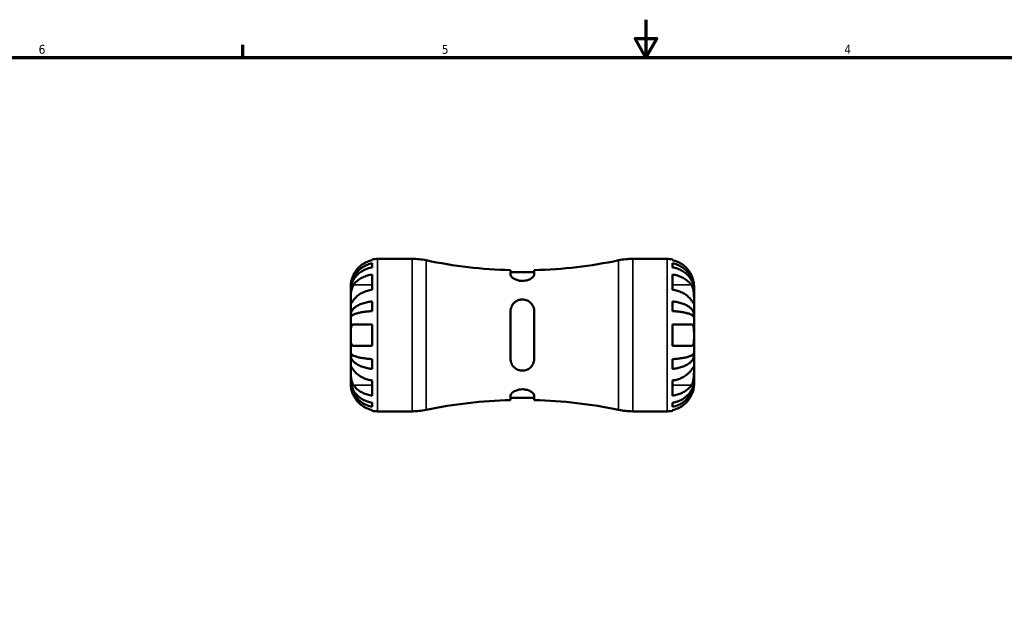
# Model space of a CAD drawing. Header units: inches. Extents: x 0.1 to 37.4, y -3.6 to 21.4.
# Tile 4 of 8: x 10.4 to 20.8, y 15.2 to 21.4. Entities that reach past the tile are written whole.
import ezdxf

# ---------------------------------------------------------------- set-up
doc = ezdxf.new("R2010")
doc.units = ezdxf.units.IN
doc.header["$MEASUREMENT"] = 0
for name, color, linetype, lineweight in [('Border (ANSI)', 7, 'Continuous', 70), ('Visible (ANSI)', 7, 'Continuous', 50), ('Visible Narrow (ANSI)', 7, 'Continuous', 35)]:
    doc.layers.add(name, color=color, linetype=linetype, lineweight=lineweight)
doc.styles.add('Note Text (ANSI)', font='tahoma.ttf')

# ---------------------------------------------------------------- blocks, each defined once
blk = doc.blocks.new('Borders Default Border')
at = {"layer": 'Border (ANSI)'}
blk.add_line((12.75, 21), (12.75, 21.134), dxfattribs=at)
at = {"layer": 'Border (ANSI)', "flags": 128}
for points in [[(17, 21.4), (17, 21), (16.885, 21.2), (17.115, 21.2), (17, 21)], [(0.5, 1), (0.5, 21), (33.5, 21), (33.5, 1), (0.5, 1)]]:
    blk.add_lwpolyline(points, dxfattribs=at)
at = {"layer": 'Border (ANSI)', "color": 5, "true_color": 0x0000ff, "char_height": 0.0945, "attachment_point": 7, "style": 'Note Text (ANSI)'}
for s, insert in [('6', (10.595, 21.038)), ('5', (14.847, 21.038)), ('4', (19.092, 21.04))]:
    blk.add_mtext(s, dxfattribs=dict(at, insert=insert))

msp = doc.modelspace()

# ---------------------------------------------------------------- linework, layer by layer
at = {"layer": 'Visible (ANSI)'}
for p, q in [((14.114, 18.861), (14.114, 18.869)), ((14.114, 18.785), (14.114, 18.828)), ((14.17, 18.875), (14.533, 18.875)), ((16.861, 18.875), (17.224, 18.875)), ((17.28, 18.869), (17.28, 18.861)), ((17.28, 18.828), (17.28, 18.785)), ((14.114, 18.549), (14.114, 18.709)), ((15.572, 18.756), (15.572, 18.708)), ((15.822, 18.734), (15.572, 18.734)), ((15.822, 18.708), (15.822, 18.756)), ((17.28, 18.709), (17.28, 18.549)), ((13.887, 18.558), (13.887, 18.591)), ((17.507, 18.558), (17.507, 18.591)), ((13.887, 18.545), (13.887, 18.558)), ((13.887, 18.558), (13.887, 18.558)), ((13.887, 18.439), (13.887, 18.545)), ((17.507, 18.545), (17.507, 18.558)), ((17.507, 18.558), (17.507, 18.558)), ((17.507, 18.439), (17.507, 18.545)), ((13.887, 18.285), (13.887, 18.439)), ((14.114, 18.324), (14.114, 18.426)), ((17.28, 18.426), (17.28, 18.324)), ((17.507, 18.285), (17.507, 18.439)), ((13.887, 18.254), (13.887, 18.285)), ((13.887, 18.285), (13.915, 18.285)), ((15.572, 18.32), (15.572, 17.819)), ((15.822, 17.819), (15.822, 18.32)), ((17.507, 18.285), (17.479, 18.285)), ((17.507, 18.254), (17.507, 18.285)), ((13.887, 18.07), (13.887, 18.254)), ((13.915, 18.183), (14.114, 18.183)), ((14.114, 17.956), (14.114, 18.183)), ((17.28, 18.183), (17.28, 17.956)), ((17.28, 18.183), (17.479, 18.183)), ((17.507, 18.07), (17.507, 18.254)), ((13.887, 17.886), (13.887, 18.07)), ((17.507, 17.886), (17.507, 18.07)), ((13.887, 17.855), (13.887, 17.886)), ((14.114, 17.956), (13.915, 17.956)), ((17.479, 17.956), (17.28, 17.956)), ((17.507, 17.855), (17.507, 17.886)), ((13.887, 17.701), (13.887, 17.855)), ((13.887, 17.855), (13.915, 17.855)), ((14.114, 17.713), (14.114, 17.816)), ((17.28, 17.816), (17.28, 17.713)), ((17.507, 17.855), (17.479, 17.855)), ((17.507, 17.701), (17.507, 17.855)), ((13.887, 17.594), (13.887, 17.701)), ((17.507, 17.594), (17.507, 17.701)), ((13.887, 17.582), (13.887, 17.594)), ((13.887, 17.548), (13.887, 17.582)), ((13.887, 17.582), (13.887, 17.582)), ((14.114, 17.43), (14.114, 17.59)), ((17.28, 17.59), (17.28, 17.43)), ((17.507, 17.582), (17.507, 17.594)), ((17.507, 17.548), (17.507, 17.582)), ((17.507, 17.582), (17.507, 17.582)), ((14.114, 17.312), (14.114, 17.354)), ((15.572, 17.431), (15.572, 17.384)), ((15.822, 17.406), (15.572, 17.406)), ((15.822, 17.384), (15.822, 17.431)), ((17.28, 17.354), (17.28, 17.312)), ((14.114, 17.271), (14.114, 17.279)), ((14.17, 17.265), (14.533, 17.265)), ((16.861, 17.265), (17.224, 17.265)), ((17.28, 17.279), (17.28, 17.271))]:
    msp.add_line(p, q, dxfattribs=at)
for centre, radius, start, end in [((14.17, 18.591), 0.283, 90, 101.537), ((14.533, 18.151), 0.724, 78.1521, 90), ((15.697, 23.698), 4.944, 258.1521, 268.5489), ((15.697, 23.698), 4.944, 271.4511, 281.8479), ((16.861, 18.151), 0.724, 90, 101.8479), ((17.224, 18.591), 0.283, 78.463, 90), ((15.697, 12.442), 4.944, 91.4511, 101.8479), ((15.697, 12.442), 4.944, 78.1521, 88.5489), ((14.17, 17.548), 0.283, 258.463, 270), ((14.533, 17.989), 0.724, 270, 281.8479), ((16.861, 17.989), 0.724, 258.1521, 270), ((17.224, 17.548), 0.283, 270, 281.537)]:
    msp.add_arc(centre, radius, start, end, dxfattribs=at)
for points, knots in [([(13.887, 18.558), (13.887, 18.575), (13.889, 18.594), (13.896, 18.63), (13.902, 18.648), (13.915, 18.679), (13.924, 18.696), (13.945, 18.727), (13.958, 18.741), (13.982, 18.765), (13.997, 18.777), (14.029, 18.797), (14.046, 18.806), (14.078, 18.819), (14.095, 18.824), (14.114, 18.828)], [3.2116428, 3.2116428, 3.2116428, 3.2116428, 3.3457243, 3.3457243, 3.4798057, 3.4798057, 3.6133636, 3.6133636, 3.7469215, 3.7469215, 3.8801784, 3.8801784, 4.0134353, 4.0134353, 4.1430797, 4.1430797, 4.1430797, 4.1430797]), ([(14.114, 18.861), (14.095, 18.857), (14.078, 18.852), (14.046, 18.838), (14.029, 18.829), (13.997, 18.808), (13.982, 18.795), (13.958, 18.77), (13.945, 18.755), (13.927, 18.728), (13.921, 18.716), (13.915, 18.705)], [0.1365674, 0.1365674, 0.1365674, 0.1365674, 0.2663557, 0.2663557, 0.4002213, 0.4002213, 0.5340869, 0.5340869, 0.6681495, 0.6681495, 0.7620868, 0.7620868, 0.7620868, 0.7620868]), ([(17.479, 18.705), (17.473, 18.717), (17.466, 18.729), (17.448, 18.756), (17.436, 18.771), (17.411, 18.796), (17.396, 18.808), (17.365, 18.83), (17.348, 18.838), (17.316, 18.852), (17.298, 18.857), (17.28, 18.861)], [3.5719847, 3.5719847, 3.5719847, 3.5719847, 3.6675099, 3.6675099, 3.802093, 3.802093, 3.9354272, 3.9354272, 4.0687613, 4.0687613, 4.1975232, 4.1975232, 4.1975232, 4.1975232]), ([(17.28, 18.828), (17.298, 18.824), (17.316, 18.819), (17.348, 18.806), (17.365, 18.797), (17.397, 18.777), (17.411, 18.765), (17.436, 18.741), (17.448, 18.727), (17.47, 18.696), (17.479, 18.679), (17.492, 18.648), (17.498, 18.63), (17.505, 18.594), (17.507, 18.575), (17.507, 18.558)], [0.1365393, 0.1365393, 0.1365393, 0.1365393, 0.2661837, 0.2661837, 0.3994406, 0.3994406, 0.5326975, 0.5326975, 0.6662554, 0.6662554, 0.7998133, 0.7998133, 0.9338947, 0.9338947, 1.0679762, 1.0679762, 1.0679762, 1.0679762]), ([(14.114, 18.785), (14.095, 18.782), (14.078, 18.777), (14.046, 18.766), (14.029, 18.758), (13.997, 18.74), (13.982, 18.729), (13.958, 18.708), (13.945, 18.695), (13.924, 18.668), (13.915, 18.653), (13.902, 18.625), (13.896, 18.609), (13.889, 18.577), (13.887, 18.56), (13.887, 18.545)], [0.1365393, 0.1365393, 0.1365393, 0.1365393, 0.2661837, 0.2661837, 0.3994406, 0.3994406, 0.5326975, 0.5326975, 0.6662554, 0.6662554, 0.7998133, 0.7998133, 0.9338947, 0.9338947, 1.0679762, 1.0679762, 1.0679762, 1.0679762]), ([(13.915, 18.705), (13.913, 18.7), (13.911, 18.695), (13.906, 18.683), (13.903, 18.676), (13.898, 18.662), (13.896, 18.655), (13.892, 18.639), (13.891, 18.631), (13.888, 18.613), (13.887, 18.606), (13.887, 18.594), (13.887, 18.591), (13.887, 18.591)], [-0.464383, -0.464383, -0.464383, -0.464383, -0.4230537, -0.4230537, -0.3646858, -0.3646858, -0.3046411, -0.3046411, -0.2216053, -0.2216053, -0.1141187, -0.1141187, 0, 0, 0, 0]), ([(13.915, 18.599), (13.921, 18.607), (13.927, 18.616), (13.945, 18.635), (13.958, 18.645), (13.982, 18.663), (13.997, 18.672), (14.029, 18.687), (14.046, 18.693), (14.078, 18.703), (14.095, 18.707), (14.114, 18.709)], [3.5719837, 3.5719837, 3.5719837, 3.5719837, 3.6659209, 3.6659209, 3.7999836, 3.7999836, 3.9338492, 3.9338492, 4.0677148, 4.0677148, 4.1975031, 4.1975031, 4.1975031, 4.1975031]), ([(15.822, 18.708), (15.822, 18.706), (15.822, 18.704), (15.819, 18.695), (15.813, 18.687), (15.795, 18.671), (15.783, 18.663), (15.757, 18.651), (15.744, 18.647), (15.718, 18.643), (15.706, 18.642), (15.682, 18.642), (15.669, 18.643), (15.644, 18.649), (15.631, 18.654), (15.606, 18.666), (15.594, 18.674), (15.578, 18.69), (15.573, 18.698), (15.572, 18.706), (15.572, 18.707), (15.572, 18.708)], [-1.170375, -1.170375, -1.170375, -1.170375, -1.129768, -1.129768, -0.982232, -0.982232, -0.836877, -0.836877, -0.722897, -0.722897, -0.629903, -0.629903, -0.535034, -0.535034, -0.419001, -0.419001, -0.272838, -0.272838, -0.129394, -0.129394, -0.104643, -0.104643, -0.104643, -0.104643]), ([(17.507, 18.545), (17.507, 18.56), (17.505, 18.577), (17.498, 18.609), (17.492, 18.625), (17.479, 18.653), (17.47, 18.668), (17.448, 18.695), (17.436, 18.708), (17.411, 18.729), (17.397, 18.74), (17.365, 18.758), (17.348, 18.766), (17.316, 18.777), (17.298, 18.782), (17.28, 18.785)], [3.2116433, 3.2116433, 3.2116433, 3.2116433, 3.3457248, 3.3457248, 3.4798062, 3.4798062, 3.6133641, 3.6133641, 3.746922, 3.746922, 3.8801789, 3.8801789, 4.0134358, 4.0134358, 4.1430802, 4.1430802, 4.1430802, 4.1430802]), ([(17.28, 18.709), (17.298, 18.707), (17.316, 18.703), (17.348, 18.693), (17.365, 18.687), (17.396, 18.672), (17.411, 18.663), (17.436, 18.646), (17.448, 18.635), (17.466, 18.616), (17.473, 18.607), (17.479, 18.599)], [0.1365471, 0.1365471, 0.1365471, 0.1365471, 0.2653089, 0.2653089, 0.3986431, 0.3986431, 0.5319773, 0.5319773, 0.6665604, 0.6665604, 0.7620856, 0.7620856, 0.7620856, 0.7620856]), ([(17.507, 18.591), (17.507, 18.591), (17.507, 18.594), (17.506, 18.606), (17.506, 18.614), (17.503, 18.632), (17.501, 18.641), (17.497, 18.657), (17.495, 18.664), (17.49, 18.678), (17.488, 18.685), (17.483, 18.696), (17.481, 18.701), (17.479, 18.705)], [-1.990799, -1.990799, -1.990799, -1.990799, -1.8765357, -1.8765357, -1.7634712, -1.7634712, -1.6807083, -1.6807083, -1.6214838, -1.6214838, -1.5624313, -1.5624313, -1.5262691, -1.5262691, -1.5262691, -1.5262691]), ([(13.887, 18.439), (13.887, 18.444), (13.887, 18.45), (13.887, 18.464), (13.887, 18.471), (13.887, 18.49), (13.888, 18.502), (13.89, 18.526), (13.892, 18.537), (13.896, 18.555), (13.898, 18.562), (13.903, 18.576), (13.906, 18.582), (13.911, 18.592), (13.913, 18.596), (13.915, 18.599)], [0, 0, 0, 0, 0.0591824, 0.0591824, 0.1224024, 0.1224024, 0.2154494, 0.2154494, 0.3025006, 0.3025006, 0.3633905, 0.3633905, 0.4228373, 0.4228373, 0.4640032, 0.4640032, 0.4640032, 0.4640032]), ([(17.479, 18.599), (17.481, 18.596), (17.483, 18.592), (17.488, 18.583), (17.491, 18.576), (17.496, 18.563), (17.498, 18.556), (17.502, 18.538), (17.503, 18.527), (17.506, 18.503), (17.506, 18.489), (17.507, 18.462), (17.507, 18.449), (17.507, 18.439)], [-0.4640373, -0.4640373, -0.4640373, -0.4640373, -0.4244167, -0.4244167, -0.3649152, -0.3649152, -0.3043467, -0.3043467, -0.2216705, -0.2216705, -0.1141054, -0.1141054, 0, 0, 0, 0]), ([(14.114, 18.549), (14.096, 18.546), (14.078, 18.543), (14.046, 18.533), (14.029, 18.527), (13.998, 18.512), (13.983, 18.503), (13.958, 18.485), (13.946, 18.475), (13.928, 18.455), (13.921, 18.447), (13.915, 18.439)], [0.1365471, 0.1365471, 0.1365471, 0.1365471, 0.2653089, 0.2653089, 0.3986431, 0.3986431, 0.5319773, 0.5319773, 0.6665604, 0.6665604, 0.7620856, 0.7620856, 0.7620856, 0.7620856]), ([(17.479, 18.439), (17.473, 18.447), (17.466, 18.455), (17.448, 18.475), (17.436, 18.485), (17.411, 18.503), (17.396, 18.512), (17.365, 18.527), (17.348, 18.533), (17.316, 18.543), (17.298, 18.546), (17.28, 18.549)], [3.5719847, 3.5719847, 3.5719847, 3.5719847, 3.6675099, 3.6675099, 3.802093, 3.802093, 3.9354272, 3.9354272, 4.0687613, 4.0687613, 4.1975232, 4.1975232, 4.1975232, 4.1975232]), ([(13.915, 18.439), (13.913, 18.435), (13.911, 18.432), (13.906, 18.425), (13.903, 18.421), (13.898, 18.414), (13.896, 18.411), (13.892, 18.407), (13.891, 18.405), (13.888, 18.406), (13.887, 18.409), (13.887, 18.42), (13.887, 18.428), (13.887, 18.439)], [-0.4640373, -0.4640373, -0.4640373, -0.4640373, -0.4244167, -0.4244167, -0.3649152, -0.3649152, -0.3043467, -0.3043467, -0.2216705, -0.2216705, -0.1141054, -0.1141054, 0, 0, 0, 0]), ([(13.887, 18.285), (13.887, 18.294), (13.889, 18.303), (13.896, 18.323), (13.902, 18.332), (13.915, 18.348), (13.924, 18.357), (13.945, 18.373), (13.958, 18.381), (13.982, 18.393), (13.997, 18.399), (14.029, 18.41), (14.046, 18.415), (14.078, 18.421), (14.095, 18.424), (14.114, 18.426)], [3.2116428, 3.2116428, 3.2116428, 3.2116428, 3.3455972, 3.3455972, 3.4795516, 3.4795516, 3.6129833, 3.6129833, 3.746415, 3.746415, 3.8797987, 3.8797987, 4.0131825, 4.0131825, 4.1430748, 4.1430748, 4.1430748, 4.1430748]), ([(15.572, 18.32), (15.572, 18.325), (15.572, 18.33), (15.575, 18.353), (15.581, 18.37), (15.599, 18.4), (15.611, 18.413), (15.637, 18.431), (15.65, 18.437), (15.676, 18.444), (15.688, 18.446), (15.712, 18.445), (15.724, 18.443), (15.75, 18.435), (15.763, 18.428), (15.788, 18.408), (15.8, 18.394), (15.816, 18.363), (15.821, 18.347), (15.822, 18.326), (15.822, 18.323), (15.822, 18.32)], [-1.170375, -1.170375, -1.170375, -1.170375, -1.129768, -1.129768, -0.982232, -0.982232, -0.836877, -0.836877, -0.722897, -0.722897, -0.629903, -0.629903, -0.535034, -0.535034, -0.419001, -0.419001, -0.272838, -0.272838, -0.129394, -0.129394, -0.104643, -0.104643, -0.104643, -0.104643]), ([(17.28, 18.426), (17.298, 18.424), (17.316, 18.421), (17.348, 18.415), (17.365, 18.41), (17.397, 18.399), (17.412, 18.393), (17.436, 18.381), (17.449, 18.373), (17.47, 18.357), (17.479, 18.348), (17.492, 18.332), (17.498, 18.323), (17.505, 18.303), (17.507, 18.294), (17.507, 18.285)], [0.1365442, 0.1365442, 0.1365442, 0.1365442, 0.2664365, 0.2664365, 0.3998203, 0.3998203, 0.5332041, 0.5332041, 0.6666357, 0.6666357, 0.8000674, 0.8000674, 0.9340218, 0.9340218, 1.0679762, 1.0679762, 1.0679762, 1.0679762]), ([(17.507, 18.439), (17.507, 18.433), (17.507, 18.428), (17.507, 18.419), (17.507, 18.416), (17.506, 18.408), (17.506, 18.406), (17.504, 18.405), (17.502, 18.406), (17.498, 18.411), (17.496, 18.414), (17.491, 18.421), (17.488, 18.425), (17.483, 18.432), (17.481, 18.435), (17.479, 18.439)], [0, 0, 0, 0, 0.0591824, 0.0591824, 0.1224024, 0.1224024, 0.2154494, 0.2154494, 0.3025006, 0.3025006, 0.3633905, 0.3633905, 0.4228373, 0.4228373, 0.4640032, 0.4640032, 0.4640032, 0.4640032]), ([(14.114, 18.324), (14.095, 18.323), (14.078, 18.321), (14.046, 18.318), (14.029, 18.316), (13.997, 18.311), (13.982, 18.307), (13.958, 18.301), (13.945, 18.298), (13.924, 18.29), (13.915, 18.285), (13.902, 18.277), (13.896, 18.273), (13.889, 18.263), (13.887, 18.258), (13.887, 18.254)], [0.1365393, 0.1365393, 0.1365393, 0.1365393, 0.2661837, 0.2661837, 0.3994406, 0.3994406, 0.5326975, 0.5326975, 0.6662554, 0.6662554, 0.7998133, 0.7998133, 0.9338947, 0.9338947, 1.0679762, 1.0679762, 1.0679762, 1.0679762]), ([(17.507, 18.254), (17.507, 18.258), (17.505, 18.263), (17.498, 18.273), (17.492, 18.277), (17.479, 18.285), (17.47, 18.29), (17.448, 18.298), (17.436, 18.301), (17.411, 18.307), (17.397, 18.311), (17.365, 18.316), (17.348, 18.318), (17.316, 18.321), (17.298, 18.323), (17.28, 18.324)], [3.2116428, 3.2116428, 3.2116428, 3.2116428, 3.3457243, 3.3457243, 3.4798057, 3.4798057, 3.6133636, 3.6133636, 3.7469215, 3.7469215, 3.8801784, 3.8801784, 4.0134353, 4.0134353, 4.1430797, 4.1430797, 4.1430797, 4.1430797]), ([(13.887, 18.07), (13.887, 18.079), (13.887, 18.087), (13.887, 18.105), (13.887, 18.114), (13.888, 18.135), (13.889, 18.147), (13.892, 18.163), (13.894, 18.168), (13.898, 18.175), (13.9, 18.177), (13.904, 18.18), (13.906, 18.181), (13.91, 18.183), (13.913, 18.183), (13.915, 18.183)], [0, 0, 0, 0, 0.0666105, 0.0666105, 0.1396299, 0.1396299, 0.2503985, 0.2503985, 0.3253069, 0.3253069, 0.3735601, 0.3735601, 0.4181829, 0.4181829, 0.4615168, 0.4615168, 0.4615168, 0.4615168]), ([(17.479, 18.183), (17.479, 18.183), (17.479, 18.183), (17.483, 18.183), (17.485, 18.182), (17.49, 18.18), (17.492, 18.179), (17.496, 18.175), (17.497, 18.172), (17.502, 18.163), (17.503, 18.156), (17.506, 18.138), (17.506, 18.126), (17.507, 18.1), (17.507, 18.085), (17.507, 18.07)], [-0.4668877, -0.4668877, -0.4668877, -0.4668877, -0.4611312, -0.4611312, -0.4085151, -0.4085151, -0.3634591, -0.3634591, -0.3099555, -0.3099555, -0.2202958, -0.2202958, -0.1141915, -0.1141915, 0, 0, 0, 0]), ([(13.915, 17.956), (13.915, 17.956), (13.915, 17.956), (13.911, 17.957), (13.909, 17.957), (13.904, 17.959), (13.902, 17.961), (13.898, 17.965), (13.896, 17.967), (13.892, 17.976), (13.89, 17.983), (13.888, 18.002), (13.887, 18.013), (13.887, 18.04), (13.887, 18.055), (13.887, 18.07)], [-0.4668877, -0.4668877, -0.4668877, -0.4668877, -0.4611312, -0.4611312, -0.4085151, -0.4085151, -0.3634591, -0.3634591, -0.3099555, -0.3099555, -0.2202958, -0.2202958, -0.1141915, -0.1141915, 0, 0, 0, 0]), ([(17.507, 18.07), (17.507, 18.061), (17.507, 18.052), (17.507, 18.035), (17.507, 18.026), (17.506, 18.004), (17.505, 17.993), (17.502, 17.977), (17.5, 17.972), (17.496, 17.965), (17.494, 17.963), (17.49, 17.959), (17.488, 17.958), (17.483, 17.957), (17.481, 17.956), (17.479, 17.956)], [0, 0, 0, 0, 0.0666105, 0.0666105, 0.1396299, 0.1396299, 0.2503985, 0.2503985, 0.3253069, 0.3253069, 0.3735601, 0.3735601, 0.4181829, 0.4181829, 0.4615168, 0.4615168, 0.4615168, 0.4615168]), ([(13.887, 17.886), (13.887, 17.881), (13.889, 17.876), (13.896, 17.867), (13.902, 17.862), (13.915, 17.854), (13.924, 17.85), (13.945, 17.842), (13.958, 17.838), (13.982, 17.832), (13.997, 17.829), (14.029, 17.824), (14.046, 17.822), (14.078, 17.818), (14.095, 17.817), (14.114, 17.816)], [3.2116428, 3.2116428, 3.2116428, 3.2116428, 3.3457243, 3.3457243, 3.4798057, 3.4798057, 3.6133636, 3.6133636, 3.7469215, 3.7469215, 3.8801784, 3.8801784, 4.0134353, 4.0134353, 4.1430797, 4.1430797, 4.1430797, 4.1430797]), ([(17.28, 17.816), (17.298, 17.817), (17.316, 17.818), (17.348, 17.822), (17.365, 17.824), (17.397, 17.829), (17.411, 17.832), (17.436, 17.838), (17.448, 17.842), (17.47, 17.85), (17.479, 17.854), (17.492, 17.862), (17.498, 17.867), (17.505, 17.876), (17.507, 17.881), (17.507, 17.886)], [0.1365393, 0.1365393, 0.1365393, 0.1365393, 0.2661837, 0.2661837, 0.3994406, 0.3994406, 0.5326975, 0.5326975, 0.6662554, 0.6662554, 0.7998133, 0.7998133, 0.9338947, 0.9338947, 1.0679762, 1.0679762, 1.0679762, 1.0679762]), ([(14.114, 17.713), (14.095, 17.715), (14.078, 17.718), (14.046, 17.725), (14.029, 17.729), (13.997, 17.74), (13.982, 17.746), (13.958, 17.759), (13.945, 17.766), (13.924, 17.783), (13.915, 17.791), (13.902, 17.808), (13.896, 17.817), (13.889, 17.836), (13.887, 17.846), (13.887, 17.855)], [0.1365393, 0.1365393, 0.1365393, 0.1365393, 0.2661837, 0.2661837, 0.3994406, 0.3994406, 0.5326975, 0.5326975, 0.6662554, 0.6662554, 0.7998133, 0.7998133, 0.9338947, 0.9338947, 1.0679762, 1.0679762, 1.0679762, 1.0679762]), ([(15.822, 17.819), (15.822, 17.814), (15.822, 17.81), (15.819, 17.787), (15.813, 17.77), (15.795, 17.74), (15.783, 17.727), (15.757, 17.709), (15.744, 17.702), (15.718, 17.695), (15.706, 17.694), (15.682, 17.695), (15.669, 17.697), (15.644, 17.705), (15.631, 17.712), (15.606, 17.732), (15.594, 17.746), (15.578, 17.776), (15.573, 17.793), (15.572, 17.813), (15.572, 17.816), (15.572, 17.819)], [-1.170375, -1.170375, -1.170375, -1.170375, -1.129768, -1.129768, -0.982232, -0.982232, -0.836877, -0.836877, -0.722897, -0.722897, -0.629903, -0.629903, -0.535034, -0.535034, -0.419001, -0.419001, -0.272838, -0.272838, -0.129394, -0.129394, -0.104643, -0.104643, -0.104643, -0.104643]), ([(17.507, 17.855), (17.507, 17.846), (17.505, 17.836), (17.498, 17.817), (17.492, 17.808), (17.479, 17.791), (17.47, 17.783), (17.448, 17.766), (17.436, 17.759), (17.411, 17.746), (17.397, 17.74), (17.365, 17.729), (17.348, 17.725), (17.316, 17.718), (17.298, 17.715), (17.28, 17.713)], [3.2116428, 3.2116428, 3.2116428, 3.2116428, 3.3457243, 3.3457243, 3.4798057, 3.4798057, 3.6133636, 3.6133636, 3.7469215, 3.7469215, 3.8801784, 3.8801784, 4.0134353, 4.0134353, 4.1430797, 4.1430797, 4.1430797, 4.1430797]), ([(13.887, 17.701), (13.887, 17.706), (13.887, 17.711), (13.887, 17.72), (13.887, 17.724), (13.887, 17.731), (13.888, 17.734), (13.89, 17.734), (13.892, 17.733), (13.896, 17.728), (13.898, 17.726), (13.903, 17.719), (13.906, 17.715), (13.911, 17.708), (13.913, 17.704), (13.915, 17.701)], [0, 0, 0, 0, 0.0591824, 0.0591824, 0.1224024, 0.1224024, 0.2154494, 0.2154494, 0.3025006, 0.3025006, 0.3633905, 0.3633905, 0.4228373, 0.4228373, 0.4640032, 0.4640032, 0.4640032, 0.4640032]), ([(13.915, 17.541), (13.913, 17.544), (13.911, 17.548), (13.906, 17.557), (13.903, 17.563), (13.898, 17.577), (13.896, 17.584), (13.892, 17.602), (13.891, 17.612), (13.888, 17.637), (13.887, 17.651), (13.887, 17.678), (13.887, 17.69), (13.887, 17.701)], [-0.4640373, -0.4640373, -0.4640373, -0.4640373, -0.4244167, -0.4244167, -0.3649152, -0.3649152, -0.3043467, -0.3043467, -0.2216705, -0.2216705, -0.1141054, -0.1141054, 0, 0, 0, 0]), ([(13.915, 17.701), (13.921, 17.693), (13.928, 17.684), (13.946, 17.665), (13.958, 17.654), (13.983, 17.637), (13.998, 17.628), (14.029, 17.613), (14.046, 17.606), (14.078, 17.597), (14.096, 17.593), (14.114, 17.59)], [3.5719944, 3.5719944, 3.5719944, 3.5719944, 3.6675196, 3.6675196, 3.8021026, 3.8021026, 3.9354368, 3.9354368, 4.068771, 4.068771, 4.1975328, 4.1975328, 4.1975328, 4.1975328]), ([(17.28, 17.59), (17.298, 17.593), (17.316, 17.597), (17.348, 17.606), (17.365, 17.613), (17.396, 17.628), (17.411, 17.637), (17.436, 17.654), (17.448, 17.665), (17.466, 17.684), (17.473, 17.693), (17.479, 17.701)], [0.1365471, 0.1365471, 0.1365471, 0.1365471, 0.2653089, 0.2653089, 0.3986431, 0.3986431, 0.5319773, 0.5319773, 0.6665604, 0.6665604, 0.7620856, 0.7620856, 0.7620856, 0.7620856]), ([(17.479, 17.701), (17.481, 17.704), (17.483, 17.707), (17.488, 17.715), (17.491, 17.719), (17.496, 17.725), (17.498, 17.728), (17.502, 17.733), (17.503, 17.734), (17.506, 17.734), (17.506, 17.731), (17.507, 17.72), (17.507, 17.712), (17.507, 17.701)], [-0.4640373, -0.4640373, -0.4640373, -0.4640373, -0.4244167, -0.4244167, -0.3649152, -0.3649152, -0.3043467, -0.3043467, -0.2216705, -0.2216705, -0.1141054, -0.1141054, 0, 0, 0, 0]), ([(17.507, 17.701), (17.507, 17.695), (17.507, 17.689), (17.507, 17.676), (17.507, 17.669), (17.506, 17.649), (17.506, 17.637), (17.504, 17.614), (17.502, 17.603), (17.498, 17.584), (17.496, 17.577), (17.491, 17.564), (17.488, 17.557), (17.483, 17.548), (17.481, 17.544), (17.479, 17.541)], [0, 0, 0, 0, 0.0591824, 0.0591824, 0.1224024, 0.1224024, 0.2154494, 0.2154494, 0.3025006, 0.3025006, 0.3633905, 0.3633905, 0.4228373, 0.4228373, 0.4640032, 0.4640032, 0.4640032, 0.4640032]), ([(13.887, 17.594), (13.887, 17.579), (13.889, 17.563), (13.896, 17.53), (13.902, 17.514), (13.915, 17.487), (13.924, 17.472), (13.945, 17.444), (13.958, 17.432), (13.982, 17.41), (13.997, 17.4), (14.029, 17.381), (14.046, 17.374), (14.078, 17.362), (14.095, 17.358), (14.114, 17.354)], [3.2116428, 3.2116428, 3.2116428, 3.2116428, 3.3457243, 3.3457243, 3.4798057, 3.4798057, 3.6133636, 3.6133636, 3.7469215, 3.7469215, 3.8801784, 3.8801784, 4.0134353, 4.0134353, 4.1430797, 4.1430797, 4.1430797, 4.1430797]), ([(14.114, 17.312), (14.095, 17.316), (14.078, 17.321), (14.046, 17.334), (14.029, 17.342), (13.997, 17.363), (13.982, 17.375), (13.958, 17.399), (13.945, 17.413), (13.924, 17.444), (13.915, 17.46), (13.902, 17.492), (13.896, 17.51), (13.889, 17.546), (13.887, 17.565), (13.887, 17.582)], [0.1365442, 0.1365442, 0.1365442, 0.1365442, 0.2664365, 0.2664365, 0.3998203, 0.3998203, 0.5332041, 0.5332041, 0.6666357, 0.6666357, 0.8000674, 0.8000674, 0.9340218, 0.9340218, 1.0679762, 1.0679762, 1.0679762, 1.0679762]), ([(17.28, 17.354), (17.298, 17.358), (17.316, 17.362), (17.348, 17.374), (17.365, 17.381), (17.397, 17.4), (17.411, 17.41), (17.436, 17.432), (17.448, 17.444), (17.47, 17.472), (17.479, 17.487), (17.492, 17.514), (17.498, 17.53), (17.505, 17.563), (17.507, 17.579), (17.507, 17.594)], [0.1365393, 0.1365393, 0.1365393, 0.1365393, 0.2661837, 0.2661837, 0.3994406, 0.3994406, 0.5326975, 0.5326975, 0.6662554, 0.6662554, 0.7998133, 0.7998133, 0.9338947, 0.9338947, 1.0679762, 1.0679762, 1.0679762, 1.0679762]), ([(17.507, 17.582), (17.507, 17.565), (17.505, 17.546), (17.498, 17.51), (17.492, 17.492), (17.479, 17.46), (17.47, 17.444), (17.448, 17.413), (17.436, 17.399), (17.411, 17.375), (17.397, 17.363), (17.365, 17.342), (17.348, 17.334), (17.316, 17.321), (17.298, 17.316), (17.28, 17.312)], [3.2116428, 3.2116428, 3.2116428, 3.2116428, 3.3457243, 3.3457243, 3.4798057, 3.4798057, 3.6133636, 3.6133636, 3.7469215, 3.7469215, 3.8801784, 3.8801784, 4.0134353, 4.0134353, 4.1430797, 4.1430797, 4.1430797, 4.1430797]), ([(13.887, 17.548), (13.887, 17.548), (13.887, 17.545), (13.887, 17.534), (13.888, 17.525), (13.891, 17.507), (13.893, 17.499), (13.897, 17.483), (13.899, 17.476), (13.904, 17.462), (13.906, 17.455), (13.911, 17.443), (13.913, 17.439), (13.915, 17.435)], [-1.990799, -1.990799, -1.990799, -1.990799, -1.8765357, -1.8765357, -1.7634712, -1.7634712, -1.6807083, -1.6807083, -1.6214838, -1.6214838, -1.5624313, -1.5624313, -1.5262691, -1.5262691, -1.5262691, -1.5262691]), ([(14.114, 17.43), (14.096, 17.433), (14.078, 17.437), (14.046, 17.446), (14.029, 17.452), (13.998, 17.468), (13.983, 17.476), (13.958, 17.494), (13.946, 17.504), (13.928, 17.524), (13.921, 17.532), (13.915, 17.541)], [0.1365471, 0.1365471, 0.1365471, 0.1365471, 0.2653089, 0.2653089, 0.3986431, 0.3986431, 0.5319773, 0.5319773, 0.6665604, 0.6665604, 0.7620856, 0.7620856, 0.7620856, 0.7620856]), ([(15.572, 17.431), (15.572, 17.433), (15.572, 17.435), (15.575, 17.445), (15.581, 17.453), (15.599, 17.469), (15.611, 17.477), (15.637, 17.488), (15.65, 17.492), (15.676, 17.497), (15.688, 17.498), (15.712, 17.498), (15.724, 17.496), (15.75, 17.491), (15.763, 17.486), (15.788, 17.474), (15.8, 17.466), (15.816, 17.45), (15.821, 17.442), (15.822, 17.434), (15.822, 17.432), (15.822, 17.431)], [-1.170375, -1.170375, -1.170375, -1.170375, -1.129768, -1.129768, -0.982232, -0.982232, -0.836877, -0.836877, -0.722897, -0.722897, -0.629903, -0.629903, -0.535034, -0.535034, -0.419001, -0.419001, -0.272838, -0.272838, -0.129394, -0.129394, -0.104643, -0.104643, -0.104643, -0.104643]), ([(17.479, 17.541), (17.473, 17.532), (17.466, 17.524), (17.448, 17.504), (17.436, 17.494), (17.411, 17.476), (17.396, 17.468), (17.365, 17.452), (17.348, 17.446), (17.316, 17.437), (17.298, 17.433), (17.28, 17.43)], [3.5719847, 3.5719847, 3.5719847, 3.5719847, 3.6675099, 3.6675099, 3.802093, 3.802093, 3.9354272, 3.9354272, 4.0687613, 4.0687613, 4.1975232, 4.1975232, 4.1975232, 4.1975232]), ([(17.479, 17.435), (17.481, 17.44), (17.483, 17.445), (17.488, 17.457), (17.491, 17.464), (17.496, 17.478), (17.498, 17.485), (17.502, 17.501), (17.503, 17.509), (17.506, 17.526), (17.506, 17.534), (17.507, 17.545), (17.507, 17.548), (17.507, 17.548)], [-0.464383, -0.464383, -0.464383, -0.464383, -0.4230537, -0.4230537, -0.3646858, -0.3646858, -0.3046411, -0.3046411, -0.2216053, -0.2216053, -0.1141187, -0.1141187, 0, 0, 0, 0]), ([(13.915, 17.435), (13.921, 17.423), (13.928, 17.411), (13.946, 17.384), (13.958, 17.369), (13.983, 17.344), (13.998, 17.331), (14.029, 17.31), (14.046, 17.301), (14.078, 17.288), (14.096, 17.282), (14.114, 17.279)], [3.5719847, 3.5719847, 3.5719847, 3.5719847, 3.6675099, 3.6675099, 3.802093, 3.802093, 3.9354272, 3.9354272, 4.0687613, 4.0687613, 4.1975232, 4.1975232, 4.1975232, 4.1975232]), ([(17.28, 17.279), (17.298, 17.282), (17.316, 17.288), (17.348, 17.301), (17.365, 17.31), (17.396, 17.331), (17.411, 17.344), (17.436, 17.369), (17.448, 17.384), (17.466, 17.411), (17.473, 17.423), (17.479, 17.435)], [0.1365471, 0.1365471, 0.1365471, 0.1365471, 0.2653089, 0.2653089, 0.3986431, 0.3986431, 0.5319773, 0.5319773, 0.6665604, 0.6665604, 0.7620856, 0.7620856, 0.7620856, 0.7620856])]:
    msp.add_open_spline(points, degree=3, knots=knots, dxfattribs=at)
at = {"layer": 'Visible Narrow (ANSI)'}
for p, q in [((14.17, 17.275), (14.17, 18.865)), ((14.533, 17.275), (14.533, 18.865)), ((14.682, 18.85), (14.682, 17.29)), ((16.712, 17.29), (16.712, 18.85)), ((16.861, 18.865), (16.861, 17.275)), ((17.224, 17.275), (17.224, 18.865)), ((13.925, 18.599), (14.104, 18.599)), ((17.469, 18.599), (17.29, 18.599)), ((13.925, 17.541), (14.104, 17.541)), ((17.469, 17.541), (17.29, 17.541))]:
    msp.add_line(p, q, dxfattribs=at)

# ---------------------------------------------------------------- block references
msp.add_blockref('Borders Default Border', (0, 0))

doc.saveas('drawing.dxf')
